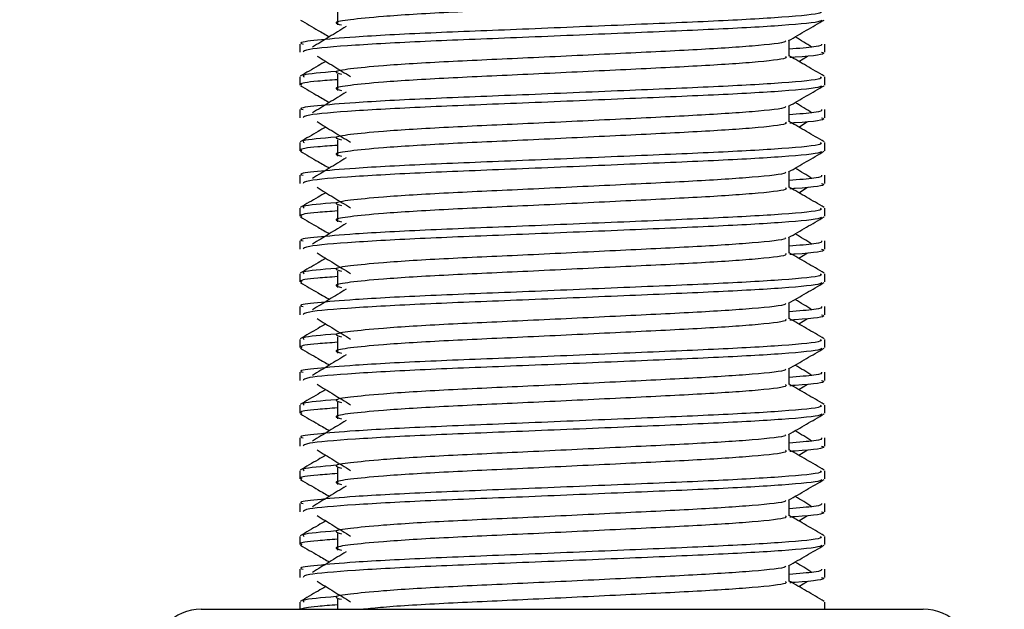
# Model space of a CAD drawing. Header units: millimetres. Extents: x 0 to 420, y 0 to 299.
# Tile 59 of 72: x 334.53 to 339.17, y 149.2 to 151.98. Entities that reach past the tile are written whole.
import ezdxf

# ---------------------------------------------------------------- set-up
doc = ezdxf.new("R2010")
doc.units = ezdxf.units.MM
doc.layers.add('QUOTE', color=174, linetype='Continuous')
doc.styles.add('SLDTEXTSTYLE3', font='TXT', dxfattribs={"width": 0.75})
doc.dimstyles.new('SLDDIMSTYLE0', dxfattribs={"dimtxt": 3, "dimasz": 3, "dimexe": 0, "dimexo": 0.0625, "dimgap": 0.75, "dimtad": 1, "dimlfac": 6.46054, "dimrnd": 1e-09, "dimzin": 12, "dimdsep": 46, "dimtxsty": 'SLDTEXTSTYLE3', "dimsah": 1, "dimcen": 0.09, "dimadec": 0, "dimazin": 3, "dimtfac": 1, "dimtdec": 3, "dimtofl": 0, "dimtmove": 0, "dimatfit": 3, "dimfxl": 0, "dimfrac": 2, "dimtolj": 1, "dimtzin": 12, "dimarcsym": 0})

# ---------------------------------------------------------------- blocks, each defined once
blk = doc.blocks.new('_D_2')
at = {"layer": 'QUOTE'}
for p, q in [((329.0264, 282.4821), (367.0436, 282.4821)), ((365.0436, 141.7664), (365.0436, 282.4821)), ((348.3068, 141.7664), (367.0436, 141.7664))]:
    blk.add_line(p, q, dxfattribs=at)
for points in [[(365.0436, 282.4821), (364.5436, 279.4821), (365.5436, 279.4821)], [(365.0436, 141.7664), (365.5436, 144.7664), (364.5436, 144.7664)]]:
    blk.add_solid(points, dxfattribs=at)
at = {"layer": 'QUOTE', "insert": (361.1764, 207.1367), "char_height": 3, "attachment_point": 1, "rotation": 90, "style": 'SLDTEXTSTYLE3'}
blk.add_mtext('909,1', dxfattribs=at)

msp = doc.modelspace()

# ---------------------------------------------------------------- linework, layer by layer
at = {"color": 7, "linetype": 'Continuous', "lineweight": 25}
for p, q in [((336.0275, 152.0295), (336.0275, 151.9521)), ((338.1582, 151.8042), (338.1582, 151.8797)), ((335.8492, 151.8619), (335.8492, 151.8234)), ((338.3258, 151.8234), (338.3258, 151.8619)), ((338.2029, 151.78), (338.2443, 151.8053)), ((335.8492, 151.7071), (335.8492, 151.6685)), ((336.0275, 151.7199), (336.0275, 151.6425)), ((338.3258, 151.6685), (338.3258, 151.7071)), ((335.8492, 151.5524), (335.8492, 151.5138)), ((338.1582, 151.4946), (338.1582, 151.5701)), ((338.3258, 151.5138), (338.3258, 151.5524)), ((338.2029, 151.4704), (338.2443, 151.4958)), ((336.0275, 151.4103), (336.0275, 151.333)), ((335.8492, 151.3975), (335.8492, 151.3589)), ((338.3258, 151.3589), (338.3258, 151.3975)), ((338.1582, 151.1851), (338.1582, 151.2605)), ((335.8492, 151.2428), (335.8492, 151.2042)), ((338.3258, 151.2042), (338.3258, 151.2428)), ((338.2029, 151.1608), (338.2443, 151.1862)), ((335.8492, 151.088), (335.8492, 151.0494)), ((336.0275, 151.1008), (336.0275, 151.0234)), ((338.3258, 151.0494), (338.3258, 151.088)), ((338.1582, 150.8755), (338.1582, 150.951)), ((335.8492, 150.9332), (335.8492, 150.8946)), ((338.3258, 150.8946), (338.3258, 150.9332)), ((338.2029, 150.8513), (338.2443, 150.8766)), ((335.8492, 150.7784), (335.8492, 150.7398)), ((336.0275, 150.7912), (336.0275, 150.7138)), ((338.3258, 150.7398), (338.3258, 150.7784)), ((335.8492, 150.6237), (335.8492, 150.5851)), ((338.1582, 150.5659), (338.1582, 150.6414)), ((338.3258, 150.5851), (338.3258, 150.6237)), ((338.2029, 150.5417), (338.2443, 150.5671)), ((336.0275, 150.4816), (336.0275, 150.4042)), ((335.8492, 150.4688), (335.8492, 150.4302)), ((338.3258, 150.4302), (338.3258, 150.4688)), ((338.1582, 150.2563), (338.1582, 150.3318)), ((335.8492, 150.3141), (335.8492, 150.2755)), ((338.3258, 150.2755), (338.3258, 150.3141)), ((338.2029, 150.2321), (338.2443, 150.2575)), ((335.8492, 150.1593), (335.8492, 150.1207)), ((336.0275, 150.1721), (336.0275, 150.0947)), ((338.3258, 150.1207), (338.3258, 150.1593)), ((338.1582, 149.9468), (338.1582, 150.0223)), ((335.8492, 150.0045), (335.8492, 149.9659)), ((338.3258, 149.9659), (338.3258, 150.0045)), ((338.2029, 149.9225), (338.2443, 149.9479)), ((335.8492, 149.8497), (335.8492, 149.8111)), ((336.0275, 149.8625), (336.0275, 149.7851)), ((338.3258, 149.8111), (338.3258, 149.8497)), ((335.8492, 149.6949), (335.8492, 149.6564)), ((338.1582, 149.6372), (338.1582, 149.7127)), ((338.3258, 149.6564), (338.3258, 149.6949)), ((338.2029, 149.613), (338.2443, 149.6383)), ((336.0275, 149.5529), (336.0275, 149.4755)), ((335.8492, 149.5401), (335.8492, 149.5015)), ((338.3258, 149.5015), (338.3258, 149.5401)), ((338.1582, 149.3276), (338.1582, 149.4031)), ((335.8492, 149.3854), (335.8492, 149.3468)), ((338.3258, 149.3468), (338.3258, 149.3854)), ((338.2029, 149.3034), (338.2443, 149.3288)), ((335.8492, 149.2305), (335.8492, 149.1961)), ((336.0275, 149.2433), (336.0275, 149.1961)), ((338.3258, 149.1961), (338.3258, 149.2305)), ((335.3849, 149.1961), (337.2352, 149.1961)), ((337.2352, 149.1961), (338.7902, 149.1961))]:
    msp.add_line(p, q, dxfattribs=at)
for centre, start, end in [((335.3849, 148.9639), 90, 180), ((338.7902, 148.9639), 0, 90)]:
    msp.add_arc(centre, 0.2322, start, end, dxfattribs=at)
for points, knots in [([(338.1397, 152.1135), (338.1431, 152.1105), (338.1533, 152.1015), (338.0026, 152.0843), (337.72, 152.0662), (337.3401, 152.0482), (336.9267, 152.0277), (336.5354, 152.0106), (336.2462, 151.993), (336.0795, 151.9762), (336.0017, 151.9639), (336.032, 151.9555), (336.0455, 151.9518)], [0, 0, 0, 0, 0.059132, 0.177163, 0.292064, 0.406849, 0.524898, 0.638409, 0.754774, 0.844226, 0.930647, 1, 1, 1, 1]), ([(338.3044, 152.0167), (338.3082, 152.0137), (338.3198, 152.0048), (338.1457, 151.9875), (337.819, 151.9694), (337.3797, 151.9514), (336.9014, 151.931), (336.4494, 151.9139), (336.1133, 151.8963), (335.9251, 151.8795), (335.8391, 151.8694), (335.8599, 151.8633), (335.8647, 151.8619)], [0, 0, 0, 0, 0.061077, 0.184512, 0.304677, 0.424721, 0.548174, 0.666888, 0.788581, 0.882129, 0.97251, 1, 1, 1, 1]), ([(335.8522, 151.975), (335.8802, 151.9588), (335.9258, 151.9323), (335.9715, 151.9059), (335.9892, 151.8957)], [0, 0, 0, 0, 0.61317, 1, 1, 1, 1]), ([(338.311, 151.9748), (338.3101, 151.9728), (338.3061, 151.9648), (338.1461, 151.9488), (337.8189, 151.9308), (337.3796, 151.9127), (336.9019, 151.8923), (336.4477, 151.8752), (336.0903, 151.856), (335.8748, 151.8378), (335.8681, 151.8276), (335.8653, 151.8234)], [0, 0, 0, 0, 0.0399117, 0.1661575, 0.2890582, 0.4118359, 0.5381002, 0.6595169, 0.7839817, 0.9096926, 1, 1, 1, 1]), ([(338.1549, 151.8777), (338.1829, 151.8939), (338.2389, 151.9264), (338.2949, 151.9588), (338.3229, 151.975)], [0, 0, 0, 0, 0.499936, 1, 1, 1, 1]), ([(336.0675, 151.9437), (336.0411, 151.9275), (335.9883, 151.8952), (335.9357, 151.8629), (335.9093, 151.8467)], [0, 0, 0, 0, 0.49999, 1, 1, 1, 1]), ([(338.1392, 151.8775), (338.1405, 151.8758), (338.1462, 151.868), (338.0004, 151.852), (337.7205, 151.834), (337.34, 151.816), (336.9267, 151.7956), (336.5354, 151.7784), (336.2462, 151.7609), (336.0795, 151.7441), (336.0017, 151.7317), (336.032, 151.7233), (336.0455, 151.7196)], [0, 0, 0, 0, 0.035107, 0.156135, 0.273953, 0.391653, 0.512699, 0.629093, 0.748412, 0.840135, 0.92875, 1, 1, 1, 1]), ([(338.2657, 151.8467), (338.2394, 151.8629), (338.2128, 151.8792), (338.1861, 151.8955), (338.1859, 151.8957)], [0, 0, 0, 0, 0.989832, 1, 1, 1, 1]), ([(338.3103, 151.8619), (338.311, 151.8573), (338.3122, 151.8495), (338.203, 151.841), (338.1582, 151.8375)], [0, 0, 0, 0, 0.590683, 1, 1, 1, 1]), ([(338.3097, 151.8234), (338.3143, 151.8219), (338.3374, 151.8145), (338.2778, 151.8053), (338.1697, 151.7983), (338.1616, 151.7978)], [0, 0, 0, 0, 0.18373, 0.938556, 1, 1, 1, 1]), ([(335.9721, 151.78), (335.9599, 151.7729), (335.9198, 151.7497), (335.8796, 151.7264), (335.8516, 151.7102)], [0, 0, 0, 0, 0.303338, 1, 1, 1, 1]), ([(335.9307, 151.8053), (335.9571, 151.7892), (336.0099, 151.7569), (336.0625, 151.7245), (336.0889, 151.7084)], [0, 0, 0, 0, 0.500011, 1, 1, 1, 1]), ([(338.1397, 151.804), (338.1431, 151.801), (338.1533, 151.792), (338.0026, 151.7747), (337.72, 151.7566), (337.3401, 151.7386), (336.9267, 151.7182), (336.5354, 151.701), (336.2462, 151.6835), (336.0795, 151.6667), (336.0017, 151.6543), (336.032, 151.646), (336.0455, 151.6423)], [0, 0, 0, 0, 0.059132, 0.177163, 0.292064, 0.406849, 0.524898, 0.638409, 0.754774, 0.844226, 0.930647, 1, 1, 1, 1]), ([(338.3235, 151.7102), (338.2955, 151.7264), (338.2404, 151.7583), (338.1853, 151.7901), (338.1582, 151.8058)], [0, 0, 0, 0, 0.5083681, 1, 1, 1, 1]), ([(336.0206, 151.7325), (335.9536, 151.7268), (335.8506, 151.718), (335.8655, 151.7099), (335.8707, 151.7071)], [0, 0, 0, 0, 0.651043, 1, 1, 1, 1]), ([(338.3044, 151.7071), (338.3082, 151.7041), (338.3198, 151.6952), (338.1457, 151.6779), (337.819, 151.6599), (337.3797, 151.6419), (336.9014, 151.6214), (336.4494, 151.6043), (336.1133, 151.5867), (335.9251, 151.5699), (335.8391, 151.5598), (335.8599, 151.5538), (335.8647, 151.5524)], [0, 0, 0, 0, 0.061077, 0.184512, 0.304677, 0.424721, 0.548174, 0.666888, 0.788581, 0.882129, 0.97251, 1, 1, 1, 1]), ([(336.0275, 151.6935), (335.9945, 151.6911), (335.8934, 151.6837), (335.8451, 151.6759), (335.8568, 151.6699), (335.8595, 151.6685)], [0, 0, 0, 0, 0.270543, 0.831179, 1, 1, 1, 1]), ([(335.8522, 151.6654), (335.8802, 151.6492), (335.9258, 151.6228), (335.9715, 151.5963), (335.9892, 151.5861)], [0, 0, 0, 0, 0.61317, 1, 1, 1, 1]), ([(338.311, 151.6652), (338.3101, 151.6633), (338.3061, 151.6553), (338.1461, 151.6392), (337.8189, 151.6212), (337.3796, 151.6032), (336.9019, 151.5827), (336.4477, 151.5656), (336.0903, 151.5465), (335.8748, 151.5282), (335.8681, 151.518), (335.8653, 151.5138)], [0, 0, 0, 0, 0.0399117, 0.1661575, 0.2890582, 0.4118359, 0.5381002, 0.6595169, 0.7839817, 0.9096926, 1, 1, 1, 1]), ([(336.0675, 151.6341), (336.0411, 151.6179), (335.9883, 151.5856), (335.9357, 151.5533), (335.9093, 151.5371)], [0, 0, 0, 0, 0.49999, 1, 1, 1, 1]), ([(338.1549, 151.5682), (338.1829, 151.5844), (338.2389, 151.6168), (338.2949, 151.6492), (338.3229, 151.6654)], [0, 0, 0, 0, 0.499936, 1, 1, 1, 1]), ([(338.2657, 151.5371), (338.2394, 151.5533), (338.2128, 151.5696), (338.1861, 151.5859), (338.1859, 151.5861)], [0, 0, 0, 0, 0.989832, 1, 1, 1, 1]), ([(338.1392, 151.5679), (338.1405, 151.5662), (338.1462, 151.5584), (338.0004, 151.5425), (337.7205, 151.5244), (337.34, 151.5064), (336.9267, 151.486), (336.5354, 151.4689), (336.2462, 151.4513), (336.0795, 151.4345), (336.0017, 151.4221), (336.032, 151.4138), (336.0455, 151.4101)], [0, 0, 0, 0, 0.035107, 0.156135, 0.273953, 0.391653, 0.512699, 0.629093, 0.748412, 0.840135, 0.92875, 1, 1, 1, 1]), ([(338.3103, 151.5524), (338.311, 151.5478), (338.3122, 151.5399), (338.203, 151.5314), (338.1582, 151.5279)], [0, 0, 0, 0, 0.590683, 1, 1, 1, 1]), ([(335.9307, 151.4958), (335.9571, 151.4796), (336.0099, 151.4473), (336.0625, 151.415), (336.0889, 151.3988)], [0, 0, 0, 0, 0.500011, 1, 1, 1, 1]), ([(338.1397, 151.4944), (338.1431, 151.4914), (338.1533, 151.4824), (338.0026, 151.4651), (337.72, 151.447), (337.3401, 151.429), (336.9267, 151.4086), (336.5354, 151.3915), (336.2462, 151.3739), (336.0795, 151.3571), (336.0017, 151.3447), (336.032, 151.3364), (336.0455, 151.3327)], [0, 0, 0, 0, 0.059132, 0.177163, 0.292064, 0.406849, 0.524898, 0.638409, 0.754774, 0.844226, 0.930647, 1, 1, 1, 1]), ([(338.3235, 151.4006), (338.2955, 151.4168), (338.2404, 151.4487), (338.1853, 151.4806), (338.1582, 151.4962)], [0, 0, 0, 0, 0.508368, 1, 1, 1, 1]), ([(338.3097, 151.5138), (338.3143, 151.5123), (338.3374, 151.5049), (338.2778, 151.4957), (338.1697, 151.4888), (338.1616, 151.4882)], [0, 0, 0, 0, 0.18373, 0.938556, 1, 1, 1, 1]), ([(335.9721, 151.4704), (335.9599, 151.4633), (335.9198, 151.4401), (335.8796, 151.4168), (335.8516, 151.4006)], [0, 0, 0, 0, 0.303338, 1, 1, 1, 1]), ([(336.0206, 151.4229), (335.9536, 151.4172), (335.8506, 151.4084), (335.8655, 151.4004), (335.8707, 151.3975)], [0, 0, 0, 0, 0.651043, 1, 1, 1, 1]), ([(338.3044, 151.3975), (338.3082, 151.3946), (338.3198, 151.3856), (338.1457, 151.3684), (337.819, 151.3503), (337.3797, 151.3323), (336.9014, 151.3119), (336.4494, 151.2947), (336.1133, 151.2772), (335.9251, 151.2603), (335.8391, 151.2502), (335.8599, 151.2442), (335.8647, 151.2428)], [0, 0, 0, 0, 0.061077, 0.184512, 0.304677, 0.424721, 0.548174, 0.666888, 0.788581, 0.882129, 0.97251, 1, 1, 1, 1]), ([(335.8522, 151.3558), (335.8802, 151.3396), (335.9258, 151.3132), (335.9715, 151.2868), (335.9892, 151.2765)], [0, 0, 0, 0, 0.61317, 1, 1, 1, 1]), ([(336.0275, 151.384), (335.9945, 151.3815), (335.8934, 151.3741), (335.8451, 151.3663), (335.8568, 151.3603), (335.8595, 151.3589)], [0, 0, 0, 0, 0.270543, 0.831179, 1, 1, 1, 1]), ([(338.311, 151.3556), (338.3101, 151.3537), (338.3061, 151.3457), (338.1461, 151.3297), (337.8189, 151.3116), (337.3796, 151.2936), (336.9019, 151.2732), (336.4477, 151.256), (336.0903, 151.2369), (335.8748, 151.2186), (335.8681, 151.2085), (335.8653, 151.2042)], [0, 0, 0, 0, 0.039912, 0.166158, 0.289058, 0.411836, 0.5381, 0.659517, 0.783982, 0.909693, 1, 1, 1, 1]), ([(338.1549, 151.2586), (338.1829, 151.2748), (338.2389, 151.3072), (338.2949, 151.3396), (338.3229, 151.3558)], [0, 0, 0, 0, 0.499936, 1, 1, 1, 1]), ([(336.0675, 151.3245), (336.0411, 151.3084), (335.9883, 151.276), (335.9357, 151.2437), (335.9093, 151.2276)], [0, 0, 0, 0, 0.49999, 1, 1, 1, 1]), ([(338.2657, 151.2276), (338.2394, 151.2437), (338.2128, 151.26), (338.1861, 151.2764), (338.1859, 151.2765)], [0, 0, 0, 0, 0.989832, 1, 1, 1, 1]), ([(338.1392, 151.2584), (338.1405, 151.2566), (338.1462, 151.2488), (338.0004, 151.2329), (337.7205, 151.2149), (337.34, 151.1969), (336.9267, 151.1764), (336.5354, 151.1593), (336.2462, 151.1417), (336.0795, 151.1249), (336.0017, 151.1126), (336.032, 151.1042), (336.0455, 151.1005)], [0, 0, 0, 0, 0.035107, 0.156135, 0.273953, 0.391653, 0.512699, 0.629093, 0.748412, 0.840135, 0.92875, 1, 1, 1, 1]), ([(338.3103, 151.2428), (338.311, 151.2382), (338.3122, 151.2304), (338.203, 151.2219), (338.1582, 151.2184)], [0, 0, 0, 0, 0.590683, 1, 1, 1, 1]), ([(335.9307, 151.1862), (335.9571, 151.17), (336.0099, 151.1377), (336.0625, 151.1054), (336.0889, 151.0892)], [0, 0, 0, 0, 0.500011, 1, 1, 1, 1]), ([(338.1397, 151.1848), (338.1431, 151.1818), (338.1533, 151.1728), (338.0026, 151.1555), (337.72, 151.1375), (337.3401, 151.1195), (336.9267, 151.099), (336.5354, 151.0819), (336.2462, 151.0643), (336.0795, 151.0475), (336.0017, 151.0352), (336.032, 151.0268), (336.0455, 151.0231)], [0, 0, 0, 0, 0.059132, 0.177163, 0.292064, 0.406849, 0.524898, 0.638409, 0.754774, 0.844226, 0.930647, 1, 1, 1, 1]), ([(338.3235, 151.0911), (338.2955, 151.1073), (338.2404, 151.1391), (338.1853, 151.171), (338.1582, 151.1867)], [0, 0, 0, 0, 0.508368, 1, 1, 1, 1]), ([(338.3097, 151.2042), (338.3143, 151.2028), (338.3374, 151.1954), (338.2778, 151.1861), (338.1697, 151.1792), (338.1616, 151.1787)], [0, 0, 0, 0, 0.18373, 0.938556, 1, 1, 1, 1]), ([(335.9721, 151.1608), (335.9599, 151.1538), (335.9198, 151.1305), (335.8796, 151.1073), (335.8516, 151.0911)], [0, 0, 0, 0, 0.303338, 1, 1, 1, 1]), ([(338.3044, 151.088), (338.3082, 151.085), (338.3198, 151.076), (338.1457, 151.0588), (337.819, 151.0407), (337.3797, 151.0227), (336.9014, 151.0023), (336.4494, 150.9852), (336.1133, 150.9676), (335.9251, 150.9508), (335.8391, 150.9406), (335.8599, 150.9346), (335.8647, 150.9332)], [0, 0, 0, 0, 0.061077, 0.184512, 0.304677, 0.424721, 0.548174, 0.666888, 0.788581, 0.882129, 0.97251, 1, 1, 1, 1]), ([(336.0275, 151.0744), (335.9945, 151.072), (335.8934, 151.0646), (335.8451, 151.0567), (335.8568, 151.0508), (335.8595, 151.0494)], [0, 0, 0, 0, 0.270543, 0.831179, 1, 1, 1, 1]), ([(336.0206, 151.1133), (335.9536, 151.1076), (335.8506, 151.0989), (335.8655, 151.0908), (335.8707, 151.088)], [0, 0, 0, 0, 0.651043, 1, 1, 1, 1]), ([(335.8522, 151.0463), (335.8802, 151.0301), (335.9258, 151.0036), (335.9715, 150.9772), (335.9892, 150.967)], [0, 0, 0, 0, 0.61317, 1, 1, 1, 1]), ([(338.311, 151.046), (338.3101, 151.0441), (338.3061, 151.0361), (338.1461, 151.0201), (337.8189, 151.002), (337.3796, 150.984), (336.9019, 150.9636), (336.4477, 150.9465), (336.0903, 150.9273), (335.8748, 150.909), (335.8681, 150.8989), (335.8653, 150.8946)], [0, 0, 0, 0, 0.039912, 0.166158, 0.289058, 0.411836, 0.5381, 0.659517, 0.783982, 0.909693, 1, 1, 1, 1]), ([(338.1549, 150.949), (338.1829, 150.9652), (338.2389, 150.9976), (338.2949, 151.0301), (338.3229, 151.0463)], [0, 0, 0, 0, 0.499936, 1, 1, 1, 1]), ([(336.0675, 151.0149), (336.0411, 150.9988), (335.9883, 150.9665), (335.9357, 150.9342), (335.9093, 150.918)], [0, 0, 0, 0, 0.49999, 1, 1, 1, 1]), ([(338.1392, 150.9488), (338.1405, 150.947), (338.1462, 150.9393), (338.0004, 150.9233), (337.7205, 150.9053), (337.34, 150.8873), (336.9267, 150.8668), (336.5354, 150.8497), (336.2462, 150.8321), (336.0795, 150.8153), (336.0017, 150.803), (336.032, 150.7946), (336.0455, 150.7909)], [0, 0, 0, 0, 0.035107, 0.156135, 0.273953, 0.391653, 0.512699, 0.629093, 0.748412, 0.840135, 0.92875, 1, 1, 1, 1]), ([(338.2657, 150.918), (338.2394, 150.9342), (338.2128, 150.9505), (338.1861, 150.9668), (338.1859, 150.967)], [0, 0, 0, 0, 0.989832, 1, 1, 1, 1]), ([(338.3103, 150.9332), (338.311, 150.9286), (338.3122, 150.9208), (338.203, 150.9123), (338.1582, 150.9088)], [0, 0, 0, 0, 0.590683, 1, 1, 1, 1]), ([(338.3097, 150.8946), (338.3143, 150.8932), (338.3374, 150.8858), (338.2778, 150.8765), (338.1697, 150.8696), (338.1616, 150.8691)], [0, 0, 0, 0, 0.18373, 0.938556, 1, 1, 1, 1]), ([(335.9721, 150.8513), (335.9599, 150.8442), (335.9198, 150.8209), (335.8796, 150.7977), (335.8516, 150.7815)], [0, 0, 0, 0, 0.303338, 1, 1, 1, 1]), ([(335.9307, 150.8766), (335.9571, 150.8605), (336.0099, 150.8282), (336.0625, 150.7958), (336.0889, 150.7797)], [0, 0, 0, 0, 0.500011, 1, 1, 1, 1]), ([(338.1397, 150.8753), (338.1431, 150.8723), (338.1533, 150.8633), (338.0026, 150.846), (337.72, 150.8279), (337.3401, 150.8099), (336.9267, 150.7895), (336.5354, 150.7723), (336.2462, 150.7548), (336.0795, 150.738), (336.0017, 150.7256), (336.032, 150.7173), (336.0455, 150.7135)], [0, 0, 0, 0, 0.059132, 0.177163, 0.292064, 0.406849, 0.524898, 0.638409, 0.754774, 0.844226, 0.930647, 1, 1, 1, 1]), ([(338.3235, 150.7815), (338.2955, 150.7977), (338.2404, 150.8296), (338.1853, 150.8614), (338.1582, 150.8771)], [0, 0, 0, 0, 0.508368, 1, 1, 1, 1]), ([(336.0206, 150.8038), (335.9536, 150.7981), (335.8506, 150.7893), (335.8655, 150.7812), (335.8707, 150.7784)], [0, 0, 0, 0, 0.651043, 1, 1, 1, 1]), ([(338.3044, 150.7784), (338.3082, 150.7754), (338.3198, 150.7665), (338.1457, 150.7492), (337.819, 150.7312), (337.3797, 150.7131), (336.9014, 150.6927), (336.4494, 150.6756), (336.1133, 150.658), (335.9251, 150.6412), (335.8391, 150.6311), (335.8599, 150.6251), (335.8647, 150.6237)], [0, 0, 0, 0, 0.061077, 0.184512, 0.304677, 0.424721, 0.548174, 0.666888, 0.788581, 0.882129, 0.97251, 1, 1, 1, 1]), ([(336.0275, 150.7648), (335.9945, 150.7624), (335.8934, 150.755), (335.8451, 150.7472), (335.8568, 150.7412), (335.8595, 150.7398)], [0, 0, 0, 0, 0.270543, 0.831179, 1, 1, 1, 1]), ([(335.8522, 150.7367), (335.8802, 150.7205), (335.9258, 150.6941), (335.9715, 150.6676), (335.9892, 150.6574)], [0, 0, 0, 0, 0.61317, 1, 1, 1, 1]), ([(338.311, 150.7365), (338.3101, 150.7346), (338.3061, 150.7266), (338.1461, 150.7105), (337.8189, 150.6925), (337.3796, 150.6745), (336.9019, 150.654), (336.4477, 150.6369), (336.0903, 150.6177), (335.8748, 150.5995), (335.8681, 150.5893), (335.8653, 150.5851)], [0, 0, 0, 0, 0.039912, 0.166158, 0.289058, 0.411836, 0.5381, 0.659517, 0.783982, 0.909693, 1, 1, 1, 1]), ([(336.0675, 150.7054), (336.0411, 150.6892), (335.9883, 150.6569), (335.9357, 150.6246), (335.9093, 150.6084)], [0, 0, 0, 0, 0.49999, 1, 1, 1, 1]), ([(338.1549, 150.6395), (338.1829, 150.6557), (338.2389, 150.6881), (338.2949, 150.7205), (338.3229, 150.7367)], [0, 0, 0, 0, 0.499936, 1, 1, 1, 1]), ([(338.2657, 150.6084), (338.2394, 150.6246), (338.2128, 150.6409), (338.1861, 150.6572), (338.1859, 150.6574)], [0, 0, 0, 0, 0.989832, 1, 1, 1, 1]), ([(338.1392, 150.6392), (338.1405, 150.6375), (338.1462, 150.6297), (338.0004, 150.6138), (337.7205, 150.5957), (337.34, 150.5777), (336.9267, 150.5573), (336.5354, 150.5401), (336.2462, 150.5226), (336.0795, 150.5058), (336.0017, 150.4934), (336.032, 150.4851), (336.0455, 150.4813)], [0, 0, 0, 0, 0.035107, 0.156135, 0.273953, 0.391653, 0.512699, 0.629093, 0.748412, 0.840135, 0.92875, 1, 1, 1, 1]), ([(338.3103, 150.6237), (338.311, 150.619), (338.3122, 150.6112), (338.203, 150.6027), (338.1582, 150.5992)], [0, 0, 0, 0, 0.590683, 1, 1, 1, 1]), ([(335.9307, 150.5671), (335.9571, 150.5509), (336.0099, 150.5186), (336.0625, 150.4863), (336.0889, 150.4701)], [0, 0, 0, 0, 0.500011, 1, 1, 1, 1]), ([(338.1397, 150.5657), (338.1431, 150.5627), (338.1533, 150.5537), (338.0026, 150.5364), (337.72, 150.5183), (337.3401, 150.5003), (336.9267, 150.4799), (336.5354, 150.4628), (336.2462, 150.4452), (336.0795, 150.4284), (336.0017, 150.416), (336.032, 150.4077), (336.0455, 150.404)], [0, 0, 0, 0, 0.059132, 0.177163, 0.292064, 0.406849, 0.524898, 0.638409, 0.754774, 0.844226, 0.930647, 1, 1, 1, 1]), ([(338.3235, 150.4719), (338.2955, 150.4881), (338.2404, 150.52), (338.1853, 150.5519), (338.1582, 150.5675)], [0, 0, 0, 0, 0.508368, 1, 1, 1, 1]), ([(338.3097, 150.5851), (338.3143, 150.5836), (338.3374, 150.5762), (338.2778, 150.567), (338.1697, 150.5601), (338.1616, 150.5595)], [0, 0, 0, 0, 0.18373, 0.938556, 1, 1, 1, 1]), ([(335.9721, 150.5417), (335.9599, 150.5346), (335.9198, 150.5114), (335.8796, 150.4881), (335.8516, 150.4719)], [0, 0, 0, 0, 0.303338, 1, 1, 1, 1]), ([(336.0206, 150.4942), (335.9536, 150.4885), (335.8506, 150.4797), (335.8655, 150.4716), (335.8707, 150.4688)], [0, 0, 0, 0, 0.651043, 1, 1, 1, 1]), ([(338.3044, 150.4688), (338.3082, 150.4659), (338.3198, 150.4569), (338.1457, 150.4397), (337.819, 150.4216), (337.3797, 150.4036), (336.9014, 150.3831), (336.4494, 150.366), (336.1133, 150.3484), (335.9251, 150.3316), (335.8391, 150.3215), (335.8599, 150.3155), (335.8647, 150.3141)], [0, 0, 0, 0, 0.061077, 0.184512, 0.304677, 0.424721, 0.548174, 0.666888, 0.788581, 0.882129, 0.97251, 1, 1, 1, 1]), ([(335.8522, 150.4271), (335.8802, 150.4109), (335.9258, 150.3845), (335.9715, 150.358), (335.9892, 150.3478)], [0, 0, 0, 0, 0.61317, 1, 1, 1, 1]), ([(336.0275, 150.4552), (335.9945, 150.4528), (335.8934, 150.4454), (335.8451, 150.4376), (335.8568, 150.4316), (335.8595, 150.4302)], [0, 0, 0, 0, 0.270543, 0.831179, 1, 1, 1, 1]), ([(338.311, 150.4269), (338.3101, 150.425), (338.3061, 150.417), (338.1461, 150.4009), (337.8189, 150.3829), (337.3796, 150.3649), (336.9019, 150.3444), (336.4477, 150.3273), (336.0903, 150.3082), (335.8748, 150.2899), (335.8681, 150.2797), (335.8653, 150.2755)], [0, 0, 0, 0, 0.039912, 0.166158, 0.289058, 0.411836, 0.5381, 0.659517, 0.783982, 0.909693, 1, 1, 1, 1]), ([(338.1549, 150.3299), (338.1829, 150.3461), (338.2389, 150.3785), (338.2949, 150.4109), (338.3229, 150.4271)], [0, 0, 0, 0, 0.499936, 1, 1, 1, 1]), ([(336.0675, 150.3958), (336.0411, 150.3796), (335.9883, 150.3473), (335.9357, 150.315), (335.9093, 150.2989)], [0, 0, 0, 0, 0.49999, 1, 1, 1, 1]), ([(338.2657, 150.2989), (338.2394, 150.315), (338.2128, 150.3313), (338.1861, 150.3477), (338.1859, 150.3478)], [0, 0, 0, 0, 0.989832, 1, 1, 1, 1]), ([(338.1392, 150.3296), (338.1405, 150.3279), (338.1462, 150.3201), (338.0004, 150.3042), (337.7205, 150.2862), (337.34, 150.2681), (336.9267, 150.2477), (336.5354, 150.2306), (336.2462, 150.213), (336.0795, 150.1962), (336.0017, 150.1838), (336.032, 150.1755), (336.0455, 150.1718)], [0, 0, 0, 0, 0.035107, 0.156135, 0.273953, 0.391653, 0.512699, 0.629093, 0.748412, 0.840135, 0.92875, 1, 1, 1, 1]), ([(338.3103, 150.3141), (338.311, 150.3095), (338.3122, 150.3016), (338.203, 150.2931), (338.1582, 150.2897)], [0, 0, 0, 0, 0.590683, 1, 1, 1, 1]), ([(335.9307, 150.2575), (335.9571, 150.2413), (336.0099, 150.209), (336.0625, 150.1767), (336.0889, 150.1605)], [0, 0, 0, 0, 0.500011, 1, 1, 1, 1]), ([(338.1397, 150.2561), (338.1431, 150.2531), (338.1533, 150.2441), (338.0026, 150.2268), (337.72, 150.2088), (337.3401, 150.1907), (336.9267, 150.1703), (336.5354, 150.1532), (336.2462, 150.1356), (336.0795, 150.1188), (336.0017, 150.1065), (336.032, 150.0981), (336.0455, 150.0944)], [0, 0, 0, 0, 0.059132, 0.177163, 0.292064, 0.406849, 0.524898, 0.638409, 0.754774, 0.844226, 0.930647, 1, 1, 1, 1]), ([(338.3235, 150.1623), (338.2955, 150.1785), (338.2404, 150.2104), (338.1853, 150.2423), (338.1582, 150.258)], [0, 0, 0, 0, 0.508368, 1, 1, 1, 1]), ([(338.3097, 150.2755), (338.3143, 150.274), (338.3374, 150.2666), (338.2778, 150.2574), (338.1697, 150.2505), (338.1616, 150.25)], [0, 0, 0, 0, 0.18373, 0.938556, 1, 1, 1, 1]), ([(335.9721, 150.2321), (335.9599, 150.2251), (335.9198, 150.2018), (335.8796, 150.1785), (335.8516, 150.1623)], [0, 0, 0, 0, 0.3033381, 1, 1, 1, 1]), ([(338.3044, 150.1593), (338.3082, 150.1563), (338.3198, 150.1473), (338.1457, 150.1301), (337.819, 150.112), (337.3797, 150.094), (336.9014, 150.0736), (336.4494, 150.0564), (336.1133, 150.0389), (335.9251, 150.0221), (335.8391, 150.0119), (335.8599, 150.0059), (335.8647, 150.0045)], [0, 0, 0, 0, 0.061077, 0.184512, 0.304677, 0.424721, 0.548174, 0.666888, 0.788581, 0.882129, 0.97251, 1, 1, 1, 1]), ([(336.0275, 150.1457), (335.9945, 150.1433), (335.8934, 150.1359), (335.8451, 150.128), (335.8568, 150.122), (335.8595, 150.1207)], [0, 0, 0, 0, 0.270543, 0.831179, 1, 1, 1, 1]), ([(336.0206, 150.1846), (335.9536, 150.1789), (335.8506, 150.1702), (335.8655, 150.1621), (335.8707, 150.1593)], [0, 0, 0, 0, 0.651043, 1, 1, 1, 1]), ([(335.8522, 150.1175), (335.8802, 150.1013), (335.9258, 150.0749), (335.9715, 150.0485), (335.9892, 150.0382)], [0, 0, 0, 0, 0.61317, 1, 1, 1, 1]), ([(338.311, 150.1173), (338.3101, 150.1154), (338.3061, 150.1074), (338.1461, 150.0914), (337.8189, 150.0733), (337.3796, 150.0553), (336.9019, 150.0349), (336.4477, 150.0178), (336.0903, 149.9986), (335.8748, 149.9803), (335.8681, 149.9702), (335.8653, 149.9659)], [0, 0, 0, 0, 0.039912, 0.166158, 0.289058, 0.411836, 0.5381, 0.659517, 0.783982, 0.909693, 1, 1, 1, 1]), ([(338.1549, 150.0203), (338.1829, 150.0365), (338.2389, 150.0689), (338.2949, 150.1013), (338.3229, 150.1175)], [0, 0, 0, 0, 0.499936, 1, 1, 1, 1]), ([(336.0675, 150.0862), (336.0411, 150.0701), (335.9883, 150.0378), (335.9357, 150.0054), (335.9093, 149.9893)], [0, 0, 0, 0, 0.49999, 1, 1, 1, 1]), ([(338.1392, 150.0201), (338.1405, 150.0183), (338.1462, 150.0105), (338.0004, 149.9946), (337.7205, 149.9766), (337.34, 149.9586), (336.9267, 149.9381), (336.5354, 149.921), (336.2462, 149.9034), (336.0795, 149.8866), (336.0017, 149.8743), (336.032, 149.8659), (336.0455, 149.8622)], [0, 0, 0, 0, 0.035107, 0.156135, 0.273953, 0.391653, 0.512699, 0.629093, 0.748412, 0.840135, 0.92875, 1, 1, 1, 1]), ([(338.2657, 149.9893), (338.2394, 150.0054), (338.2128, 150.0218), (338.1861, 150.0381), (338.1859, 150.0382)], [0, 0, 0, 0, 0.989832, 1, 1, 1, 1]), ([(338.3103, 150.0045), (338.311, 149.9999), (338.3122, 149.9921), (338.203, 149.9836), (338.1582, 149.9801)], [0, 0, 0, 0, 0.590683, 1, 1, 1, 1]), ([(338.3097, 149.9659), (338.3143, 149.9645), (338.3374, 149.9571), (338.2778, 149.9478), (338.1697, 149.9409), (338.1616, 149.9404)], [0, 0, 0, 0, 0.18373, 0.938556, 1, 1, 1, 1]), ([(335.9721, 149.9225), (335.9599, 149.9155), (335.9198, 149.8922), (335.8796, 149.869), (335.8516, 149.8528)], [0, 0, 0, 0, 0.3033381, 1, 1, 1, 1]), ([(335.9307, 149.9479), (335.9571, 149.9318), (336.0099, 149.8994), (336.0625, 149.8671), (336.0889, 149.851)], [0, 0, 0, 0, 0.500011, 1, 1, 1, 1]), ([(338.1397, 149.9465), (338.1431, 149.9435), (338.1533, 149.9345), (338.0026, 149.9173), (337.72, 149.8992), (337.3401, 149.8812), (336.9267, 149.8607), (336.5354, 149.8436), (336.2462, 149.826), (336.0795, 149.8092), (336.0017, 149.7969), (336.032, 149.7885), (336.0455, 149.7848)], [0, 0, 0, 0, 0.059132, 0.177163, 0.292064, 0.406849, 0.524898, 0.638409, 0.754774, 0.844226, 0.930647, 1, 1, 1, 1]), ([(338.3235, 149.8528), (338.2955, 149.869), (338.2404, 149.9008), (338.1853, 149.9327), (338.1582, 149.9484)], [0, 0, 0, 0, 0.508368, 1, 1, 1, 1]), ([(336.0206, 149.8751), (335.9536, 149.8693), (335.8506, 149.8606), (335.8655, 149.8525), (335.8707, 149.8497)], [0, 0, 0, 0, 0.651043, 1, 1, 1, 1]), ([(338.3044, 149.8497), (338.3082, 149.8467), (338.3198, 149.8378), (338.1457, 149.8205), (337.819, 149.8024), (337.3797, 149.7844), (336.9014, 149.764), (336.4494, 149.7469), (336.1133, 149.7293), (335.9251, 149.7125), (335.8391, 149.7024), (335.8599, 149.6963), (335.8647, 149.6949)], [0, 0, 0, 0, 0.061077, 0.184512, 0.304677, 0.424721, 0.548174, 0.666888, 0.788581, 0.882129, 0.97251, 1, 1, 1, 1]), ([(336.0275, 149.8361), (335.9945, 149.8337), (335.8934, 149.8263), (335.8451, 149.8184), (335.8568, 149.8125), (335.8595, 149.8111)], [0, 0, 0, 0, 0.270543, 0.831179, 1, 1, 1, 1]), ([(335.8522, 149.808), (335.8802, 149.7918), (335.9258, 149.7653), (335.9715, 149.7389), (335.9892, 149.7287)], [0, 0, 0, 0, 0.61317, 1, 1, 1, 1]), ([(338.311, 149.8078), (338.3101, 149.8058), (338.3061, 149.7978), (338.1461, 149.7818), (337.8189, 149.7638), (337.3796, 149.7457), (336.9019, 149.7253), (336.4477, 149.7082), (336.0903, 149.689), (335.8748, 149.6708), (335.8681, 149.6606), (335.8653, 149.6564)], [0, 0, 0, 0, 0.0399117, 0.1661575, 0.2890582, 0.4118359, 0.5381002, 0.6595169, 0.7839817, 0.9096926, 1, 1, 1, 1]), ([(336.0675, 149.7767), (336.0411, 149.7605), (335.9883, 149.7282), (335.9357, 149.6959), (335.9093, 149.6797)], [0, 0, 0, 0, 0.49999, 1, 1, 1, 1]), ([(338.1549, 149.7107), (338.1829, 149.7269), (338.2389, 149.7594), (338.2949, 149.7918), (338.3229, 149.808)], [0, 0, 0, 0, 0.499936, 1, 1, 1, 1]), ([(338.2657, 149.6797), (338.2394, 149.6959), (338.2128, 149.7122), (338.1861, 149.7285), (338.1859, 149.7287)], [0, 0, 0, 0, 0.989832, 1, 1, 1, 1]), ([(338.1392, 149.7105), (338.1405, 149.7088), (338.1462, 149.701), (338.0004, 149.685), (337.7205, 149.667), (337.34, 149.649), (336.9267, 149.6286), (336.5354, 149.6114), (336.2462, 149.5939), (336.0795, 149.5771), (336.0017, 149.5647), (336.032, 149.5563), (336.0455, 149.5526)], [0, 0, 0, 0, 0.035107, 0.156135, 0.273953, 0.391653, 0.512699, 0.629093, 0.748412, 0.840135, 0.92875, 1, 1, 1, 1]), ([(338.3103, 149.6949), (338.311, 149.6903), (338.3122, 149.6825), (338.203, 149.674), (338.1582, 149.6705)], [0, 0, 0, 0, 0.590683, 1, 1, 1, 1]), ([(335.9307, 149.6383), (335.9571, 149.6222), (336.0099, 149.5899), (336.0625, 149.5575), (336.0889, 149.5414)], [0, 0, 0, 0, 0.500011, 1, 1, 1, 1]), ([(338.1397, 149.637), (338.1431, 149.634), (338.1533, 149.625), (338.0026, 149.6077), (337.72, 149.5896), (337.3401, 149.5716), (336.9267, 149.5512), (336.5354, 149.534), (336.2462, 149.5165), (336.0795, 149.4997), (336.0017, 149.4873), (336.032, 149.479), (336.0455, 149.4753)], [0, 0, 0, 0, 0.059132, 0.177163, 0.292064, 0.406849, 0.524898, 0.638409, 0.754774, 0.844226, 0.930647, 1, 1, 1, 1]), ([(338.3235, 149.5432), (338.2955, 149.5594), (338.2404, 149.5913), (338.1853, 149.6231), (338.1582, 149.6388)], [0, 0, 0, 0, 0.508368, 1, 1, 1, 1]), ([(338.3097, 149.6564), (338.3143, 149.6549), (338.3374, 149.6475), (338.2778, 149.6383), (338.1697, 149.6313), (338.1616, 149.6308)], [0, 0, 0, 0, 0.18373, 0.938556, 1, 1, 1, 1]), ([(335.9721, 149.613), (335.9599, 149.6059), (335.9198, 149.5827), (335.8796, 149.5594), (335.8516, 149.5432)], [0, 0, 0, 0, 0.303338, 1, 1, 1, 1]), ([(336.0206, 149.5655), (335.9536, 149.5598), (335.8506, 149.551), (335.8655, 149.5429), (335.8707, 149.5401)], [0, 0, 0, 0, 0.651043, 1, 1, 1, 1]), ([(338.3044, 149.5401), (338.3082, 149.5371), (338.3198, 149.5282), (338.1457, 149.5109), (337.819, 149.4929), (337.3797, 149.4749), (336.9014, 149.4544), (336.4494, 149.4373), (336.1133, 149.4197), (335.9251, 149.4029), (335.8391, 149.3928), (335.8599, 149.3868), (335.8647, 149.3854)], [0, 0, 0, 0, 0.0610772, 0.1845123, 0.3046768, 0.4247211, 0.5481742, 0.6668878, 0.7885815, 0.8821287, 0.9725098, 1, 1, 1, 1]), ([(335.8522, 149.4984), (335.8802, 149.4822), (335.9258, 149.4558), (335.9715, 149.4293), (335.9892, 149.4191)], [0, 0, 0, 0, 0.61317, 1, 1, 1, 1]), ([(336.0275, 149.5265), (335.9945, 149.5241), (335.8934, 149.5167), (335.8451, 149.5089), (335.8568, 149.5029), (335.8595, 149.5015)], [0, 0, 0, 0, 0.270543, 0.831179, 1, 1, 1, 1]), ([(338.311, 149.4982), (338.3101, 149.4963), (338.3061, 149.4883), (338.1461, 149.4722), (337.8189, 149.4542), (337.3796, 149.4362), (336.9019, 149.4157), (336.4477, 149.3986), (336.0903, 149.3795), (335.8748, 149.3612), (335.8681, 149.351), (335.8653, 149.3468)], [0, 0, 0, 0, 0.039912, 0.166158, 0.289058, 0.411836, 0.5381, 0.659517, 0.783982, 0.909693, 1, 1, 1, 1]), ([(338.1549, 149.4012), (338.1829, 149.4174), (338.2389, 149.4498), (338.2949, 149.4822), (338.3229, 149.4984)], [0, 0, 0, 0, 0.499936, 1, 1, 1, 1]), ([(336.0675, 149.4671), (336.0411, 149.4509), (335.9883, 149.4186), (335.9357, 149.3863), (335.9093, 149.3701)], [0, 0, 0, 0, 0.49999, 1, 1, 1, 1]), ([(338.2657, 149.3701), (338.2394, 149.3863), (338.2128, 149.4026), (338.1861, 149.4189), (338.1859, 149.4191)], [0, 0, 0, 0, 0.989832, 1, 1, 1, 1]), ([(338.1392, 149.4009), (338.1405, 149.3992), (338.1462, 149.3914), (338.0004, 149.3755), (337.7205, 149.3574), (337.34, 149.3394), (336.9267, 149.319), (336.5354, 149.3019), (336.2462, 149.2843), (336.0795, 149.2675), (336.0017, 149.2551), (336.032, 149.2468), (336.0455, 149.2431)], [0, 0, 0, 0, 0.035107, 0.156135, 0.273953, 0.391653, 0.512699, 0.629093, 0.748412, 0.840135, 0.92875, 1, 1, 1, 1]), ([(338.3103, 149.3854), (338.311, 149.3808), (338.3122, 149.3729), (338.203, 149.3644), (338.1582, 149.3609)], [0, 0, 0, 0, 0.590683, 1, 1, 1, 1]), ([(335.9307, 149.3288), (335.9571, 149.3126), (336.0099, 149.2803), (336.0625, 149.248), (336.0889, 149.2318)], [0, 0, 0, 0, 0.5000113, 1, 1, 1, 1]), ([(338.1397, 149.3274), (338.1431, 149.3244), (338.1533, 149.3154), (338.0026, 149.2981), (337.7199, 149.28), (337.3403, 149.262), (336.9259, 149.2416), (336.5381, 149.2245), (336.2695, 149.2087), (336.1784, 149.1991), (336.1493, 149.1961)], [0, 0, 0, 0, 0.073049, 0.218861, 0.360804, 0.502606, 0.648439, 0.788666, 0.932418, 1, 1, 1, 1]), ([(338.3235, 149.2336), (338.2955, 149.2498), (338.2404, 149.2817), (338.1853, 149.3136), (338.1582, 149.3292)], [0, 0, 0, 0, 0.508368, 1, 1, 1, 1]), ([(338.3097, 149.3468), (338.3143, 149.3453), (338.3374, 149.3379), (338.2778, 149.3287), (338.1697, 149.3218), (338.1616, 149.3212)], [0, 0, 0, 0, 0.18373, 0.938556, 1, 1, 1, 1]), ([(335.9721, 149.3034), (335.9599, 149.2963), (335.9198, 149.2731), (335.8796, 149.2498), (335.8516, 149.2336)], [0, 0, 0, 0, 0.303338, 1, 1, 1, 1]), ([(336.0275, 149.217), (335.9938, 149.2146), (335.8904, 149.2072), (335.8686, 149.2005), (335.8539, 149.1961)], [0, 0, 0, 0, 0.325493, 1, 1, 1, 1]), ([(336.0206, 149.2559), (335.9536, 149.2502), (335.8506, 149.2414), (335.8655, 149.2334), (335.8707, 149.2305)], [0, 0, 0, 0, 0.651043, 1, 1, 1, 1])]:
    msp.add_open_spline(points, degree=3, knots=knots, dxfattribs=at)

# ---------------------------------------------------------------- dimensions: what is measured, and where the dimension line sits
at = {"layer": 'QUOTE'}
dim = msp.add_linear_dim(base=(365.0436, 282.4821), p1=(346.3068, 141.7664), p2=(327.0264, 282.4821), angle=90, dimstyle='SLDDIMSTYLE0', dxfattribs=at)
dim.commit()
dim.dimension.update_dxf_attribs({"geometry": '_D_2', "text_midpoint": (365.0436, 212.1242), "dimtype": 160})

doc.saveas('drawing.dxf')
